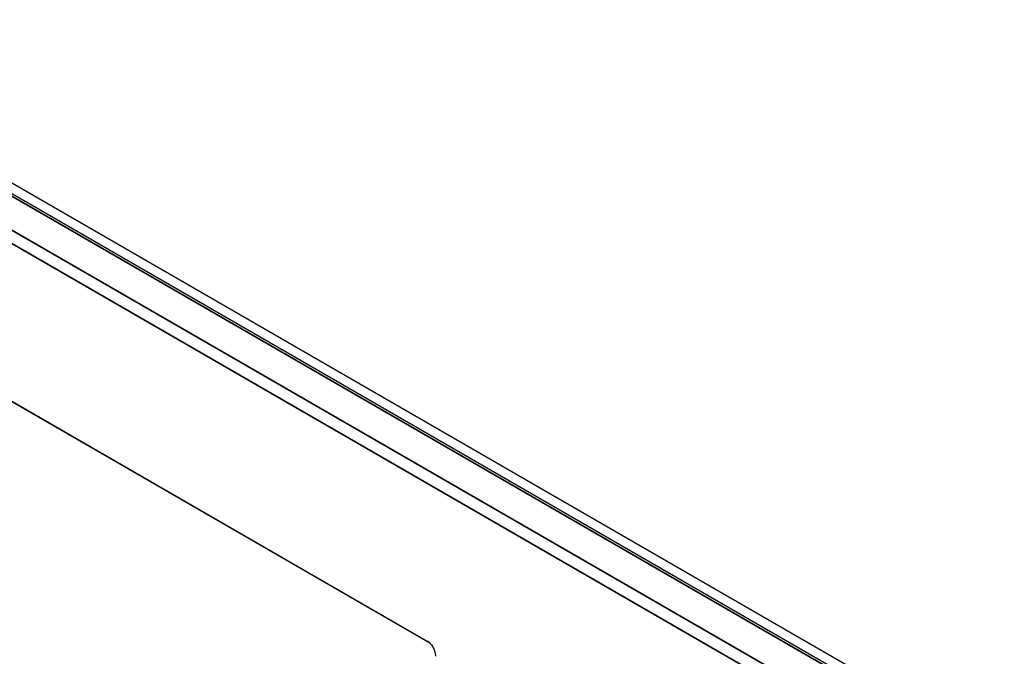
# Model space of a CAD drawing. Header units: millimetres. Extents: x -6858 to 6858, y -375 to 4365.
# Tile 29 of 97: x 2401 to 2431, y 1166 to 1185. Entities that reach past the tile are written whole.
import ezdxf

# ---------------------------------------------------------------- set-up
doc = ezdxf.new("R2010")
doc.units = ezdxf.units.MM
doc.header["$LTSCALE"] = 15
doc.layers.add('_Sichtbarkanten', color=7, linetype='Continuous', lineweight=25)
doc.layers.add('Sichtbar schmal (ISO)', color=7, linetype='Continuous', lineweight=35)

msp = doc.modelspace()

# ---------------------------------------------------------------- linework, layer by layer
at = {"layer": '_Sichtbarkanten'}
for p, q in [((2207.637, 1291.57), (2594.643, 1068.132)), ((2208.078, 1291.638), (2594.653, 1068.449)), ((2386.432, 1182.045), (2413.322, 1166.52)), ((2386.569, 1181.96), (2413.35, 1166.498)), ((2413.35, 1166.498), (2413.35, 1166.498))]:
    msp.add_line(p, q, dxfattribs=at)
msp.add_open_spline([(2413.322, 1166.52), (2413.354, 1166.502), (2413.384, 1166.478), (2413.441, 1166.418), (2413.466, 1166.383), (2413.511, 1166.305), (2413.529, 1166.261), (2413.56, 1166.162), (2413.57, 1166.108), (2413.575, 1166.056)], degree=3, knots=[0.0000001, 0.0000001, 0.0000001, 0.0000001, 0.02662, 0.02662, 0.0526303, 0.0526303, 0.0811356, 0.0811356, 0.116918, 0.116918, 0.116918, 0.116918], dxfattribs=at)
msp.add_open_spline([(2413.394, 1166.467), (2413.386, 1166.474), (2413.371, 1166.486), (2413.35, 1166.498)], degree=3, dxfattribs=at)
at = {"layer": 'Sichtbar schmal (ISO)'}
for p, q in [((2594.518, 1068.119), (2207.512, 1291.557)), ((2206.628, 1291.04), (2593.622, 1067.609)), ((2593.445, 1067.306), (2206.451, 1290.737))]:
    msp.add_line(p, q, dxfattribs=at)
msp.add_open_spline([(2413.35, 1166.498), (2413.341, 1166.504), (2413.331, 1166.511), (2413.322, 1166.52)], degree=3, dxfattribs=at)

doc.saveas('drawing.dxf')
